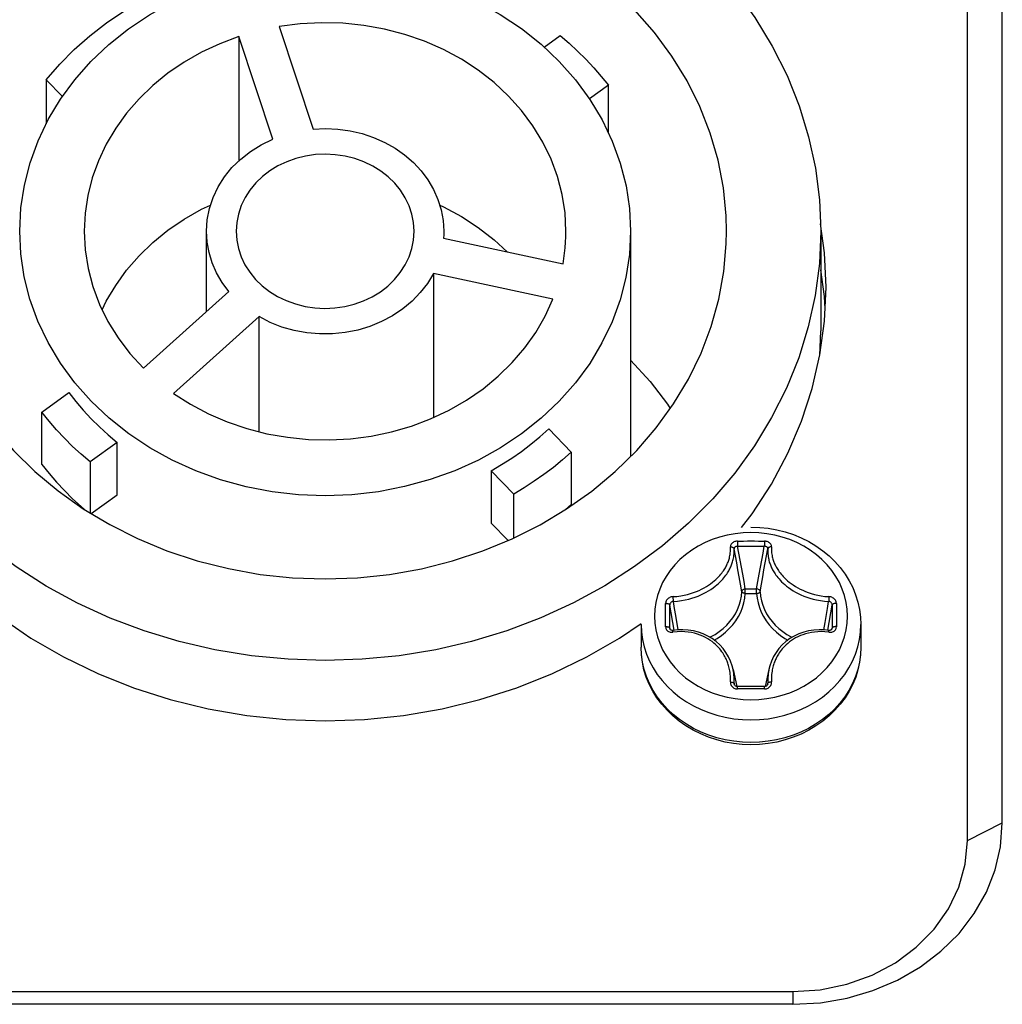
# Model space of a CAD drawing. Extents: x 0 to 420, y 0 to 297.
# Tile 74 of 116: x 221.87 to 227.5, y 160.43 to 166.07. Entities that reach past the tile are written whole.
import ezdxf

# ---------------------------------------------------------------- set-up
doc = ezdxf.new("R2010")
doc.units = 0
doc.header["$LTSCALE"] = 23.1
doc.layers.get('0').update_dxf_attribs({"linetype": 'CONTINUOUS'})
doc.layers.add('02___PRT_ALL_AXES', color=7, linetype='CONTINUOUS')

msp = doc.modelspace()

# ---------------------------------------------------------------- linework, layer by layer
at = {"color": 7, "linetype": 'CONTINUOUS'}
for p, q in [((227.4967, 161.4696), (227.4967, 168.2246)), ((227.2967, 161.3696), (227.2967, 168.1246)), ((223.3531, 166.0328), (223.5476, 165.4456)), ((224.8716, 165.9147), (224.9632, 165.9812)), ((223.1224, 165.9755), (223.1224, 165.2632)), ((223.3169, 165.3883), (223.1224, 165.9755)), ((222.0192, 165.7281), (222.0192, 165.4762)), ((222.1121, 165.6322), (222.0192, 165.7281)), ((225.2396, 165.696), (225.1319, 165.6177)), ((225.2396, 165.4231), (225.2396, 165.696)), ((222.9367, 164.3995), (222.9367, 164.8597)), ((225.3667, 164.8597), (225.3667, 163.5693)), ((226.4567, 164.8597), (226.4567, 164.2897)), ((224.2952, 164.8203), (224.9797, 164.6725)), ((224.2371, 164.6186), (224.2371, 163.7929)), ((224.9216, 164.4708), (224.2371, 164.6186)), ((222.5754, 164.0755), (223.0654, 164.5149)), ((223.2381, 164.3706), (222.748, 163.9311)), ((223.2381, 163.7116), (223.2381, 164.3706)), ((226.4507, 164.1478), (226.4567, 164.2897)), ((221.9938, 163.8235), (222.1481, 163.9356)), ((221.9938, 163.5235), (221.9938, 163.8235)), ((224.8978, 163.7272), (225.0272, 163.5936)), ((222.4245, 163.6503), (222.2702, 163.5382)), ((222.4245, 163.3503), (222.4245, 163.6503)), ((225.0272, 163.5936), (225.0272, 163.2936)), ((222.2702, 163.5382), (222.2702, 163.2464)), ((224.5684, 163.4878), (224.5684, 163.1878)), ((224.6978, 163.3543), (224.5684, 163.4878)), ((222.2764, 163.2427), (222.4245, 163.3503)), ((224.6978, 163.102), (224.6978, 163.3543)), ((224.9947, 163.2652), (225.0272, 163.2936)), ((224.5684, 163.1878), (224.6653, 163.0878)), ((225.9797, 163.0845), (225.9976, 163.0848)), ((225.9804, 163.055), (225.9981, 163.0553)), ((225.9976, 163.0848), (226.014, 163.085)), ((225.9981, 163.0553), (226.0144, 163.0555)), ((226.014, 163.085), (226.0365, 163.0852)), ((226.0144, 163.0555), (226.0366, 163.0557)), ((226.0365, 163.0852), (226.0567, 163.0852)), ((226.0366, 163.0557), (226.0567, 163.0557)), ((226.0567, 163.0852), (226.077, 163.0852)), ((226.0567, 163.0557), (226.0768, 163.0557)), ((226.0768, 163.0557), (226.0991, 163.0555)), ((226.077, 163.0852), (226.0994, 163.085)), ((226.0991, 163.0555), (226.1154, 163.0553)), ((226.1154, 163.0553), (226.133, 163.055)), ((226.0243, 162.7847), (226.0243, 162.8109)), ((226.0243, 162.8109), (226.0891, 162.8109)), ((226.0243, 162.7847), (226.0891, 162.7847)), ((226.0891, 162.7847), (226.0891, 162.8109)), ((225.617, 162.5737), (225.5914, 162.7181)), ((226.4946, 162.6991), (226.5013, 162.7393)), ((226.4964, 162.5737), (226.522, 162.7181)), ((226.546, 162.7274), (226.5461, 162.6944)), ((225.4267, 162.6057), (225.4267, 162.4766)), ((225.5675, 162.5941), (225.5673, 162.6281)), ((226.6867, 162.6057), (226.6867, 162.4766)), ((225.5931, 162.5794), (225.5914, 162.5859)), ((225.5919, 162.5823), (225.5919, 162.5822)), ((226.5203, 162.5793), (226.522, 162.5859)), ((226.5215, 162.5822), (226.5216, 162.5823)), ((225.9539, 162.3491), (225.9748, 162.2514)), ((226.1595, 162.3491), (226.1386, 162.2514)), ((225.9627, 162.2597), (225.9598, 162.2704)), ((225.9605, 162.2644), (225.9605, 162.2643)), ((226.1507, 162.2597), (226.1536, 162.2704)), ((226.1529, 162.2643), (226.153, 162.2644)), ((225.9801, 162.2508), (225.9778, 162.2509)), ((226.014, 162.2374), (225.9797, 162.2371)), ((226.004, 162.2511), (225.9801, 162.2508)), ((226.0333, 162.2513), (226.004, 162.2511)), ((226.0502, 162.2376), (226.014, 162.2374)), ((226.0659, 162.2513), (226.0333, 162.2513)), ((226.0842, 162.2375), (226.0502, 162.2376)), ((226.0953, 162.2512), (226.0659, 162.2513)), ((227.2967, 161.3696), (227.4967, 161.4696)), ((221.5242, 160.5035), (226.2967, 160.5035)), ((226.2967, 160.5035), (226.2967, 160.4303)), ((226.2967, 160.4303), (221.5354, 160.4303)), ((226.2967, 160.4303), (226.4546, 160.4395))]:
    msp.add_line(p, q, dxfattribs=at)
for points in [[(223.6167, 167.3192), (223.8289, 167.3124), (224.0391, 167.2919), (224.2479, 167.2577), (224.4533, 167.2101), (224.6541, 167.1492), (224.8489, 167.0757), (225.0359, 166.9902), (225.2152, 166.8926), (225.3869, 166.7829), (225.5492, 166.662), (225.7003, 166.5309), (225.8397, 166.3904), (225.9662, 166.2413), (226.0794, 166.0846), (226.1787, 165.9209), (226.2634, 165.7516), (226.3328, 165.5783), (226.387, 165.4015), (226.4257, 165.2221), (226.449, 165.0407), (226.4567, 164.8597)], [(225.9167, 164.8597), (225.9144, 164.9486), (225.8987, 165.1083), (225.8683, 165.2664), (225.8232, 165.4218), (225.7638, 165.5738), (225.6904, 165.7212), (225.6036, 165.8631), (225.5035, 165.9987), (225.3914, 166.1268), (225.2683, 166.246), (225.1346, 166.3562), (224.9902, 166.4573), (224.8366, 166.5483), (224.6748, 166.6282), (224.5059, 166.6967), (224.3317, 166.7528), (224.1517, 166.7969)], [(223.6167, 166.3753), (223.7696, 166.3694), (223.9204, 166.3523), (224.0697, 166.3236), (224.2156, 166.2838), (224.3568, 166.233), (224.4922, 166.1719), (224.6204, 166.1012), (224.7411, 166.021), (224.8542, 165.9312)], [(222.0192, 165.7281), (222.096, 165.8168), (222.1789, 165.9005), (222.2682, 165.9795), (222.3633, 166.0534), (222.4637, 166.1216), (222.5691, 166.1841), (222.6788, 166.2403), (222.7929, 166.2904)], [(221.9723, 165.3781), (222.0305, 165.4998), (222.1007, 165.6167), (222.1824, 165.728), (222.2751, 165.8329), (222.3784, 165.9305), (222.4908, 166.0199), (222.611, 166.1), (222.7388, 166.1707)], [(224.9967, 164.8597), (224.9912, 164.9658), (224.9752, 165.0701), (224.9484, 165.173), (224.9114, 165.2734), (224.8643, 165.3705), (224.8076, 165.4635), (224.7417, 165.5518), (224.6672, 165.6348), (224.5845, 165.7116), (224.4944, 165.782), (224.3975, 165.8451), (224.2945, 165.9007), (224.1863, 165.9482), (224.0736, 165.9874), (223.9573, 166.0178), (223.8383, 166.0393), (223.7175, 166.0516), (223.5957, 166.0547), (223.4744, 166.0484), (223.3531, 166.0328)], [(224.9632, 165.9812), (225.0142, 165.9374), (225.0633, 165.8921), (225.1105, 165.8452), (225.1556, 165.7969), (225.1987, 165.7471), (225.2396, 165.696)], [(223.1224, 165.9755), (223.0128, 165.9343), (222.9085, 165.8855), (222.8093, 165.8289), (222.7162, 165.7653), (222.6298, 165.695), (222.5507, 165.6187), (222.4795, 165.5367), (222.4167, 165.4498), (222.3627, 165.3585), (222.3179, 165.2635), (222.2826, 165.1654), (222.2572, 165.0649), (222.2419, 164.9632), (222.2367, 164.8597)], [(224.8542, 165.9312), (224.958, 165.8331), (225.0513, 165.7276), (225.1335, 165.6156), (225.204, 165.4979)], [(225.204, 165.4979), (225.2623, 165.3754), (225.3079, 165.2492), (225.3407, 165.1202), (225.3603, 164.9893), (225.3667, 164.8597)], [(223.5476, 165.4456), (223.6191, 165.4486), (223.6898, 165.4452), (223.76, 165.4354), (223.8286, 165.4193), (223.8948, 165.3971), (223.958, 165.3691), (224.0174, 165.3355), (224.0724, 165.2968), (224.1225, 165.2533), (224.1671, 165.2055), (224.2057, 165.1539), (224.238, 165.0991), (224.2634, 165.0417), (224.2818, 164.9822), (224.2929, 164.9217), (224.2967, 164.8597)], [(221.8667, 164.8597), (221.8736, 164.9934), (221.8935, 165.124), (221.9265, 165.2525), (221.9723, 165.3781)], [(222.9367, 164.8597), (222.941, 164.9257), (222.9536, 164.9901), (222.9744, 165.0531), (223.0032, 165.1137), (223.0396, 165.1711), (223.083, 165.2246), (223.1331, 165.2737), (223.1892, 165.3177), (223.2504, 165.3558), (223.3169, 165.3883)], [(224.1267, 164.8597), (224.1234, 164.9097), (224.1138, 164.9583), (224.0979, 165.0059), (224.076, 165.0516), (224.0483, 165.0949), (224.0154, 165.1352), (223.9777, 165.1717), (223.9356, 165.2044), (223.8893, 165.233), (223.8394, 165.257), (223.7866, 165.2761), (223.7316, 165.29), (223.6752, 165.2984), (223.618, 165.3014), (223.5609, 165.2987), (223.5045, 165.2906), (223.4495, 165.277), (223.3967, 165.2582), (223.3467, 165.2344), (223.3001, 165.206), (223.2576, 165.1733), (223.2194, 165.1367), (223.186, 165.0962), (223.158, 165.0527), (223.1358, 165.0066), (223.1197, 164.9587), (223.11, 164.9098), (223.1067, 164.8597)], [(222.3396, 164.4096), (222.3627, 164.4585), (222.4167, 164.5498), (222.4795, 164.6367), (222.5507, 164.7187), (222.6298, 164.795), (222.7162, 164.8653), (222.8093, 164.9289), (222.9085, 164.9855), (222.96, 165.0096)], [(224.2732, 165.0101), (224.2945, 165.0007), (224.3975, 164.9451), (224.4944, 164.882), (224.5845, 164.8116), (224.6598, 164.7416)], [(223.6167, 162.4002), (223.4045, 162.4071), (223.1943, 162.4276), (222.9856, 162.4618), (222.7801, 162.5093), (222.5793, 162.5702), (222.3845, 162.6437), (222.1975, 162.7292), (222.0182, 162.8268), (221.8465, 162.9366), (221.6842, 163.0574), (221.5331, 163.1885), (221.3937, 163.329), (221.2672, 163.4781), (221.154, 163.6348), (221.0547, 163.7986), (220.97, 163.9678), (220.9006, 164.1412), (220.8465, 164.318), (220.8077, 164.4974), (220.7844, 164.6788), (220.7767, 164.8597)], [(221.3167, 164.8597), (221.3184, 164.7843), (221.3328, 164.6244), (221.3621, 164.4661), (221.4059, 164.3104), (221.4641, 164.1583), (221.5361, 164.0106), (221.6217, 163.8685), (221.7203, 163.7327), (221.8312, 163.6041), (221.9538, 163.4836), (222.0876, 163.3719), (222.2311, 163.2699)], [(223.6167, 163.3442), (223.4638, 163.35), (223.313, 163.3672), (223.1637, 163.3959), (223.0179, 163.4357), (222.8766, 163.4864), (222.7412, 163.5475), (222.613, 163.6182), (222.4923, 163.6984), (222.3793, 163.7882), (222.2754, 163.8863), (222.1821, 163.9918), (222.0999, 164.1038), (222.0295, 164.2216), (221.9711, 164.344), (221.9255, 164.4702), (221.8927, 164.5993), (221.8732, 164.7301), (221.8667, 164.8597)], [(222.2367, 164.8597), (222.2423, 164.7525), (222.2587, 164.647), (222.2862, 164.5428), (222.3241, 164.4411), (222.3725, 164.3427), (222.4308, 164.2485), (222.4984, 164.1595), (222.5754, 164.0755)], [(223.0654, 164.5149), (223.0268, 164.5668), (222.995, 164.6212), (222.9697, 164.6785), (222.9514, 164.7378), (222.9405, 164.7981), (222.9367, 164.8597)], [(223.1067, 164.8597), (223.11, 164.8097), (223.1196, 164.7611), (223.1355, 164.7135), (223.1574, 164.6678), (223.1851, 164.6245), (223.218, 164.5843), (223.2557, 164.5477), (223.2978, 164.515), (223.3442, 164.4864), (223.394, 164.4624), (223.4468, 164.4433), (223.5018, 164.4294), (223.5582, 164.421), (223.6154, 164.418), (223.6725, 164.4207), (223.7289, 164.4289), (223.7839, 164.4425), (223.8367, 164.4612), (223.8867, 164.485), (223.9333, 164.5135), (223.9758, 164.5461), (224.014, 164.5828), (224.0474, 164.6232), (224.0755, 164.6668), (224.0976, 164.7128), (224.1137, 164.7607), (224.1234, 164.8096), (224.1267, 164.8597)], [(225.3667, 164.8597), (225.3598, 164.726), (225.3399, 164.5954), (225.3069, 164.4669), (225.2611, 164.3413), (225.2029, 164.2196), (225.1328, 164.1027), (225.051, 163.9914), (224.9583, 163.8866), (224.8551, 163.789), (224.7426, 163.6995), (224.6224, 163.6194), (224.4946, 163.5487), (224.3594, 163.4875), (224.2181, 163.4365), (224.072, 163.3964), (223.9222, 163.3674), (223.7706, 163.3501), (223.6167, 163.3442)], [(226.4567, 164.8597), (226.4486, 164.6745), (226.4247, 164.492), (226.3852, 164.3114), (226.3302, 164.1338), (226.26, 163.9604), (226.1752, 163.7922), (226.0762, 163.6299), (225.9635, 163.4746), (225.8378, 163.3269), (225.6995, 163.1878), (225.5497, 163.0578), (225.389, 162.938), (225.2185, 162.8287), (225.0392, 162.731), (224.8519, 162.645), (224.6569, 162.5712), (224.4559, 162.51), (224.2501, 162.4622), (224.0408, 162.4278), (223.8299, 162.4072), (223.6167, 162.4002)], [(224.2967, 164.8597), (224.2967, 164.8531), (224.2965, 164.8466), (224.2963, 164.84), (224.296, 164.8334), (224.2956, 164.8269), (224.2952, 164.8203)], [(224.9797, 164.6725), (224.9849, 164.7035), (224.9891, 164.7346), (224.9924, 164.7658), (224.9948, 164.7971), (224.9962, 164.8284), (224.9967, 164.8597)], [(225.0006, 163.2687), (225.1447, 163.371), (225.2791, 163.4832), (225.4023, 163.6043), (225.5139, 163.7336), (225.6128, 163.8702), (225.6986, 164.0131), (225.7707, 164.1614), (225.8287, 164.314), (225.8722, 164.47), (225.9012, 164.6285), (225.9152, 164.7884), (225.9167, 164.8597)], [(224.2371, 164.6186), (224.2029, 164.5613), (224.1622, 164.5082), (224.1149, 164.459), (224.0618, 164.4145), (224.0034, 164.3753), (223.9405, 164.3419), (223.8738, 164.3146), (223.8041, 164.2936), (223.7322, 164.2794), (223.6589, 164.272), (223.5851, 164.2715), (223.5117, 164.2779), (223.4394, 164.2912), (223.3692, 164.3112), (223.3022, 164.3376), (223.2381, 164.3706)], [(222.748, 163.9311), (222.8454, 163.8687), (222.9479, 163.8144), (223.0557, 163.7678), (223.1678, 163.7296), (223.2833, 163.7), (223.4013, 163.6793), (223.5208, 163.6675), (223.6411, 163.6648), (223.7612, 163.6712), (223.8801, 163.6866), (223.9971, 163.7109), (224.1112, 163.7439), (224.2214, 163.7855), (224.3272, 163.8352), (224.4275, 163.8927), (224.5217, 163.9575), (224.6091, 164.0293), (224.6889, 164.1073), (224.7606, 164.1912), (224.8236, 164.2802), (224.8772, 164.3733), (224.9216, 164.4708)], [(225.3667, 164.1221), (225.4785, 163.9992), (225.5792, 163.8683), (225.5944, 163.8448)], [(222.1481, 163.9356), (222.1884, 163.884), (222.2311, 163.834), (222.2761, 163.7855), (222.3234, 163.7387), (222.3729, 163.6936), (222.4245, 163.6503)], [(222.2702, 163.5382), (222.2192, 163.582), (222.1701, 163.6273), (222.1229, 163.6742), (222.0778, 163.7226), (222.0348, 163.7723), (221.9938, 163.8235)], [(224.5684, 163.4878), (224.6279, 163.5228), (224.6856, 163.5597), (224.7416, 163.5987), (224.7957, 163.6397), (224.8477, 163.6825), (224.8978, 163.7272)], [(225.0272, 163.5936), (224.9766, 163.5494), (224.9243, 163.5069), (224.8701, 163.4661), (224.8143, 163.427), (224.7569, 163.3897), (224.6978, 163.3543)], [(221.9938, 163.5235), (222.0348, 163.4723), (222.0778, 163.4226), (222.1229, 163.3742), (222.1701, 163.3273), (222.2192, 163.282), (222.2384, 163.2655)], [(222.2311, 163.2699), (222.3827, 163.1788), (222.5424, 163.0985), (222.71, 163.0292), (222.8838, 162.9717), (223.0627, 162.9266), (223.2453, 162.894), (223.4298, 162.8745), (223.6167, 162.8679)], [(223.6167, 162.8679), (223.8026, 162.8744), (223.9862, 162.8937), (224.1683, 162.926), (224.3469, 162.9709), (224.5206, 163.0282), (224.6883, 163.0973), (224.8484, 163.1775), (225.0006, 163.2687)], [(226.0567, 163.1647), (226.1066, 163.1629), (226.1561, 163.1577), (226.2049, 163.149), (226.2529, 163.1369), (226.2995, 163.1216), (226.3447, 163.103), (226.388, 163.0813), (226.4292, 163.0567), (226.4681, 163.0293), (226.5044, 162.9993), (226.5378, 162.9669), (226.5682, 162.9323), (226.5954, 162.8958), (226.6193, 162.8575), (226.6397, 162.8178), (226.6565, 162.7769), (226.6697, 162.7349), (226.6791, 162.6923), (226.6848, 162.6491), (226.6867, 162.6057)], [(226.0567, 163.1333), (226.011, 163.1316), (225.9657, 163.1267), (225.9209, 163.1186), (225.8771, 163.1073), (225.8346, 163.0929), (225.7935, 163.0755), (225.7542, 163.0553), (225.717, 163.0323), (225.6821, 163.0067), (225.6498, 162.9787), (225.6203, 162.9485), (225.5937, 162.9163), (225.5703, 162.8823), (225.5502, 162.8467), (225.5336, 162.8098), (225.5206, 162.7719), (225.5112, 162.7331), (225.5056, 162.6939), (225.5037, 162.6543), (225.5056, 162.6148), (225.5112, 162.5755), (225.5206, 162.5367), (225.5336, 162.4988), (225.5502, 162.4619), (225.5703, 162.4264), (225.5937, 162.3924), (225.6203, 162.3601), (225.6498, 162.3299), (225.6821, 162.3019), (225.717, 162.2764), (225.7542, 162.2534), (225.7935, 162.2331), (225.8346, 162.2157), (225.8771, 162.2013), (225.9209, 162.19), (225.9657, 162.1819), (226.011, 162.177), (226.0567, 162.1754)], [(226.0567, 162.1754), (226.1024, 162.177), (226.1477, 162.1819), (226.1925, 162.19), (226.2363, 162.2013), (226.2789, 162.2157), (226.3199, 162.2331), (226.3592, 162.2534), (226.3964, 162.2764), (226.4313, 162.3019), (226.4636, 162.3299), (226.4931, 162.3601), (226.5197, 162.3924), (226.5431, 162.4264), (226.5632, 162.4619), (226.5798, 162.4988), (226.5928, 162.5367), (226.6022, 162.5755), (226.6079, 162.6148), (226.6098, 162.6543), (226.6079, 162.6939), (226.6022, 162.7331), (226.5928, 162.7719), (226.5798, 162.8098), (226.5632, 162.8467), (226.5431, 162.8823), (226.5197, 162.9163), (226.4931, 162.9485), (226.4636, 162.9787), (226.4313, 163.0067), (226.3964, 163.0323), (226.3592, 163.0553), (226.3199, 163.0755), (226.2789, 163.0929), (226.2363, 163.1073), (226.1925, 163.1186), (226.1477, 163.1267), (226.1024, 163.1316), (226.0567, 163.1333)], [(225.6103, 162.7662), (225.6327, 162.7679), (225.654, 162.7707), (225.6741, 162.7743), (225.693, 162.7787), (225.7108, 162.7837), (225.7276, 162.7893), (225.7437, 162.7953), (225.759, 162.8018), (225.7737, 162.8089), (225.7877, 162.8162), (225.8011, 162.8241), (225.8137, 162.8321), (225.8254, 162.8402), (225.8362, 162.8484), (225.846, 162.8565), (225.855, 162.8644), (225.8632, 162.8722), (225.8707, 162.8799), (225.8776, 162.8874), (225.8838, 162.8947), (225.8894, 162.9016), (225.8944, 162.9083), (225.8989, 162.9147), (225.9029, 162.9207), (225.9066, 162.9265), (225.9099, 162.9321), (225.9129, 162.9376), (225.9157, 162.9429), (225.9183, 162.9482), (225.9208, 162.9534), (225.9231, 162.9587), (225.9252, 162.9641), (225.9273, 162.9696), (225.9293, 162.9754), (225.9311, 162.9813), (225.9329, 162.9875), (225.9345, 162.9941), (225.9359, 163.0011), (225.9372, 163.0085), (225.9383, 163.0163), (225.939, 163.0245), (225.9394, 163.033), (225.9394, 163.0419), (225.939, 163.0511)], [(225.9797, 163.0845), (225.9742, 163.0841), (225.9688, 163.0831), (225.9635, 163.0816), (225.9586, 163.0796), (225.9541, 163.0771), (225.95, 163.0742), (225.9465, 163.0709), (225.9436, 163.0673), (225.9414, 163.0634), (225.9399, 163.0594), (225.9391, 163.0553), (225.939, 163.0511)], [(225.939, 163.0511), (225.9427, 163.0511), (225.9464, 163.0507), (225.9498, 163.0499), (225.9528, 163.0486), (225.9555, 163.047), (225.9575, 163.045), (225.959, 163.0428), (225.9598, 163.0404)], [(225.9804, 163.055), (225.9771, 163.0549), (225.9739, 163.0544), (225.9708, 163.0536), (225.968, 163.0524), (225.9655, 163.0509), (225.9634, 163.0491), (225.9617, 163.0471), (225.9605, 163.045), (225.9599, 163.0427), (225.9598, 163.0404)], [(225.9797, 163.0845), (225.9797, 163.0818), (225.9797, 163.0789), (225.9798, 163.0757), (225.9798, 163.0724), (225.9799, 163.069), (225.98, 163.0658), (225.9801, 163.0626), (225.9802, 163.0597), (225.9803, 163.0572), (225.9804, 163.055)], [(226.0243, 162.8109), (226.0171, 162.8531), (226.0098, 162.8946), (226.0025, 162.9355), (225.9952, 162.9759), (225.9878, 163.0157), (225.9804, 163.055)], [(226.0891, 162.8109), (226.0963, 162.8531), (226.1036, 162.8946), (226.1109, 162.9355), (226.1182, 162.9759), (226.1256, 163.0157), (226.133, 163.055)], [(226.0994, 163.085), (226.1246, 163.0847), (226.1337, 163.0845)], [(226.1337, 163.0845), (226.1337, 163.0818), (226.1337, 163.0789), (226.1336, 163.0757), (226.1336, 163.0724), (226.1335, 163.069), (226.1334, 163.0658), (226.1333, 163.0626), (226.1333, 163.0597), (226.1331, 163.0572), (226.133, 163.055)], [(226.1536, 163.0404), (226.1535, 163.0427), (226.1529, 163.045), (226.1517, 163.0471), (226.15, 163.0491), (226.1479, 163.0509), (226.1454, 163.0524), (226.1426, 163.0536), (226.1395, 163.0544), (226.1363, 163.0549), (226.133, 163.055)], [(226.1745, 163.0511), (226.1744, 163.0553), (226.1736, 163.0594), (226.172, 163.0635), (226.1698, 163.0673), (226.1669, 163.0709), (226.1633, 163.0742), (226.1593, 163.0771), (226.1548, 163.0796), (226.1498, 163.0816), (226.1446, 163.0831), (226.1392, 163.0841), (226.1337, 163.0845)], [(226.1744, 163.0511), (226.1707, 163.0511), (226.1671, 163.0507), (226.1636, 163.0499), (226.1606, 163.0486), (226.1579, 163.047), (226.1559, 163.045), (226.1544, 163.0428), (226.1536, 163.0404)], [(226.1745, 163.0511), (226.174, 163.0419), (226.174, 163.0331), (226.1744, 163.0246), (226.1751, 163.0165), (226.1762, 163.0087), (226.1774, 163.0013), (226.1789, 162.9944), (226.1805, 162.9878), (226.1822, 162.9816), (226.184, 162.9757), (226.186, 162.97), (226.188, 162.9646), (226.1902, 162.9592), (226.1924, 162.954), (226.1948, 162.9487), (226.1974, 162.9435), (226.2001, 162.9382), (226.2031, 162.9328), (226.2064, 162.9273), (226.21, 162.9215), (226.2139, 162.9155), (226.2183, 162.9092), (226.2233, 162.9026), (226.2288, 162.8957), (226.2349, 162.8884), (226.2417, 162.881), (226.2491, 162.8733), (226.2572, 162.8655), (226.2661, 162.8576), (226.2759, 162.8495), (226.2866, 162.8413), (226.2983, 162.833), (226.311, 162.8249), (226.3244, 162.817), (226.3385, 162.8095), (226.3533, 162.8024), (226.3687, 162.7957), (226.3848, 162.7896), (226.4018, 162.784), (226.4197, 162.7789), (226.4388, 162.7744), (226.459, 162.7707), (226.4805, 162.7679), (226.5031, 162.7662)], [(225.6121, 162.7393), (225.6361, 162.741), (225.6587, 162.7438), (225.68, 162.7476), (225.6999, 162.7521), (225.7187, 162.7573), (225.7365, 162.7631), (225.7535, 162.7694), (225.7697, 162.7762), (225.7852, 162.7836), (225.8, 162.7914), (225.8142, 162.7996), (225.8275, 162.808), (225.8399, 162.8167), (225.8513, 162.8253), (225.8618, 162.8338), (225.8713, 162.8422), (225.8799, 162.8505), (225.8879, 162.8586), (225.8951, 162.8665), (225.9017, 162.8742), (225.9076, 162.8816), (225.9129, 162.8887), (225.9176, 162.8954), (225.9219, 162.9019), (225.9257, 162.908), (225.9292, 162.914), (225.9324, 162.9197), (225.9354, 162.9254), (225.9381, 162.931), (225.9407, 162.9366), (225.9431, 162.9422), (225.9454, 162.9479), (225.9476, 162.9538), (225.9496, 162.9599), (225.9516, 162.9662), (225.9534, 162.9728), (225.9551, 162.9798), (225.9567, 162.9872), (225.958, 162.9951), (225.9591, 163.0034), (225.9599, 163.0121), (225.9603, 163.0212), (225.9603, 163.0306), (225.9598, 163.0404)], [(226.0044, 162.7945), (225.9971, 162.837), (225.9897, 162.8789), (225.9823, 162.9202), (225.9748, 162.9608), (225.9673, 163.0009), (225.9598, 163.0404)], [(226.109, 162.7945), (226.1163, 162.837), (226.1237, 162.8789), (226.1311, 162.9202), (226.1386, 162.9608), (226.1461, 163.0009), (226.1536, 163.0404)], [(226.1536, 163.0404), (226.1532, 163.0307), (226.1531, 163.0213), (226.1536, 163.0122), (226.1543, 163.0036), (226.1554, 162.9953), (226.1567, 162.9875), (226.1582, 162.9801), (226.1599, 162.9731), (226.1617, 162.9665), (226.1637, 162.9602), (226.1657, 162.9542), (226.1679, 162.9484), (226.1701, 162.9427), (226.1725, 162.9371), (226.175, 162.9316), (226.1777, 162.926), (226.1807, 162.9204), (226.1838, 162.9147), (226.1872, 162.9088), (226.191, 162.9027), (226.1952, 162.8963), (226.1999, 162.8897), (226.2051, 162.8826), (226.2109, 162.8753), (226.2174, 162.8676), (226.2245, 162.8597), (226.2323, 162.8517), (226.2409, 162.8434), (226.2503, 162.835), (226.2606, 162.8265), (226.272, 162.8177), (226.2844, 162.809), (226.2978, 162.8004), (226.312, 162.7921), (226.3269, 162.7842), (226.3426, 162.7768), (226.3588, 162.7698), (226.3759, 162.7634), (226.3938, 162.7576), (226.4128, 162.7523), (226.4329, 162.7477), (226.4543, 162.7439), (226.4771, 162.741), (226.5013, 162.7393)], [(225.6103, 162.7662), (225.6046, 162.7655), (225.5991, 162.7643), (225.5939, 162.7625), (225.589, 162.7601), (225.5844, 162.7572), (225.5802, 162.7539), (225.5765, 162.7501), (225.5733, 162.7459), (225.5708, 162.7415), (225.569, 162.7369), (225.5679, 162.7322), (225.5675, 162.7274)], [(225.6099, 162.7661), (225.6097, 162.7628), (225.6097, 162.7592), (225.6098, 162.7555), (225.61, 162.7517), (225.6104, 162.7481), (225.6109, 162.7448), (225.6115, 162.7418), (225.6121, 162.7393)], [(225.8207, 162.5334), (225.8257, 162.5357), (225.851, 162.5501), (225.8748, 162.5662), (225.897, 162.5839), (225.9174, 162.6031), (225.936, 162.6237), (225.9526, 162.6456), (225.9671, 162.6686), (225.9793, 162.6927), (225.9892, 162.7175), (225.9968, 162.7429), (226.0018, 162.7686), (226.0044, 162.7945)], [(225.8451, 162.5172), (225.8626, 162.5271), (225.8877, 162.5441), (225.9111, 162.5627), (225.9326, 162.583), (225.9522, 162.6048), (225.9697, 162.6278), (225.9849, 162.6522), (225.9979, 162.6775), (226.0083, 162.7037), (226.0162, 162.7305), (226.0216, 162.7574), (226.0243, 162.7847)], [(226.0243, 162.8109), (226.0206, 162.8104), (226.017, 162.8094), (226.0137, 162.8078), (226.0107, 162.8057), (226.0082, 162.8033), (226.0063, 162.8005), (226.005, 162.7976), (226.0044, 162.7945)], [(226.0243, 162.7847), (226.0207, 162.7851), (226.0172, 162.7857), (226.0139, 162.7866), (226.011, 162.7878), (226.0085, 162.7893), (226.0065, 162.7909), (226.0051, 162.7927), (226.0044, 162.7945)], [(226.109, 162.7945), (226.1084, 162.7976), (226.1072, 162.8005), (226.1052, 162.8033), (226.1027, 162.8057), (226.0997, 162.8078), (226.0964, 162.8094), (226.0928, 162.8104), (226.0891, 162.8109)], [(226.0891, 162.7847), (226.0927, 162.7851), (226.0962, 162.7857), (226.0995, 162.7866), (226.1024, 162.7878), (226.1049, 162.7893), (226.1069, 162.7909), (226.1083, 162.7927), (226.109, 162.7945)], [(226.0891, 162.7847), (226.0919, 162.7574), (226.0972, 162.7304), (226.1051, 162.7037), (226.1156, 162.6775), (226.1285, 162.6521), (226.1437, 162.6278), (226.1612, 162.6048), (226.1808, 162.583), (226.2023, 162.5627), (226.2257, 162.5441), (226.2508, 162.5271), (226.2683, 162.5172)], [(226.109, 162.7945), (226.1116, 162.7686), (226.1167, 162.7429), (226.1242, 162.7175), (226.1341, 162.6927), (226.1464, 162.6686), (226.1608, 162.6456), (226.1774, 162.6237), (226.196, 162.6031), (226.2164, 162.5839), (226.2386, 162.5662), (226.2624, 162.5501), (226.2877, 162.5357), (226.2927, 162.5334)], [(226.5035, 162.7661), (226.5037, 162.7628), (226.5037, 162.7592), (226.5036, 162.7555), (226.5034, 162.7517), (226.503, 162.7481), (226.5025, 162.7448), (226.5019, 162.7418), (226.5013, 162.7393)], [(226.546, 162.7274), (226.5456, 162.7322), (226.5444, 162.7369), (226.5426, 162.7415), (226.5401, 162.7459), (226.5369, 162.7501), (226.5332, 162.7539), (226.529, 162.7573), (226.5244, 162.7602), (226.5195, 162.7625), (226.5143, 162.7643), (226.5088, 162.7656), (226.5031, 162.7662)], [(225.5673, 162.6281), (225.5673, 162.6944), (225.5675, 162.7274)], [(225.5675, 162.7274), (225.5708, 162.7277), (225.5741, 162.7276), (225.5774, 162.7272), (225.5805, 162.7265), (225.5833, 162.7256), (225.5858, 162.7244), (225.588, 162.7231), (225.5896, 162.7215), (225.5908, 162.7199), (225.5914, 162.7181)], [(225.5914, 162.5859), (225.5913, 162.6194), (225.5913, 162.6527), (225.5913, 162.6856), (225.5914, 162.7181)], [(225.6121, 162.7393), (225.609, 162.7388), (225.6058, 162.7378), (225.6028, 162.7363), (225.6, 162.7345), (225.5975, 162.7322), (225.5954, 162.7297), (225.5937, 162.727), (225.5924, 162.7241), (225.5917, 162.7211), (225.5914, 162.7181)], [(225.6394, 162.5758), (225.6256, 162.6583), (225.6188, 162.6991), (225.6121, 162.7393)], [(226.522, 162.7181), (226.5218, 162.7211), (226.521, 162.724), (226.5198, 162.7269), (226.518, 162.7297), (226.5159, 162.7322), (226.5134, 162.7345), (226.5106, 162.7363), (226.5076, 162.7378), (226.5045, 162.7388), (226.5013, 162.7393)], [(226.546, 162.7274), (226.5426, 162.7276), (226.5393, 162.7276), (226.536, 162.7272), (226.5329, 162.7265), (226.5301, 162.7256), (226.5276, 162.7244), (226.5254, 162.7231), (226.5238, 162.7215), (226.5226, 162.7199), (226.522, 162.7181)], [(226.522, 162.7181), (226.5221, 162.6856), (226.5221, 162.6527), (226.5221, 162.6194), (226.522, 162.5859)], [(226.474, 162.5758), (226.481, 162.6172), (226.4946, 162.6991)], [(226.5461, 162.6944), (226.5461, 162.6281), (226.546, 162.5941)], [(225.4267, 162.6057), (225.4286, 162.5629), (225.4345, 162.5203), (225.4441, 162.4783), (225.4575, 162.4371), (225.4747, 162.3969), (225.4954, 162.358), (225.5195, 162.3206), (225.547, 162.285), (225.5777, 162.2513), (225.6112, 162.2199), (225.6476, 162.1908), (225.6864, 162.1643), (225.7275, 162.1405), (225.7707, 162.1195), (225.8156, 162.1016), (225.862, 162.0868), (225.9096, 162.0751), (225.9582, 162.0668), (226.0073, 162.0617), (226.0567, 162.0601)], [(226.0567, 162.0601), (226.1061, 162.0617), (226.1553, 162.0668), (226.2038, 162.0751), (226.2514, 162.0868), (226.2978, 162.1016), (226.3427, 162.1195), (226.3859, 162.1405), (226.427, 162.1643), (226.4659, 162.1908), (226.5022, 162.2199), (226.5358, 162.2513), (226.5664, 162.285), (226.5939, 162.3206), (226.618, 162.358), (226.6388, 162.3969), (226.6559, 162.4371), (226.6693, 162.4783), (226.679, 162.5203), (226.6848, 162.5629), (226.6867, 162.6057)], [(225.5675, 162.5941), (225.5708, 162.5943), (225.5741, 162.5943), (225.5774, 162.5939), (225.5805, 162.5934), (225.5833, 162.5926), (225.5858, 162.5915), (225.588, 162.5903), (225.5896, 162.589), (225.5908, 162.5875), (225.5914, 162.5859)], [(225.5675, 162.5941), (225.5679, 162.5892), (225.569, 162.5846), (225.5708, 162.5801), (225.5733, 162.576), (225.5765, 162.5724), (225.5802, 162.5691), (225.5844, 162.5664), (225.589, 162.5643), (225.594, 162.5628), (225.5991, 162.562), (225.6045, 162.5618), (225.6099, 162.5622)], [(225.5914, 162.5859), (225.5917, 162.5832), (225.5919, 162.5823)], [(225.6108, 162.573), (225.6084, 162.5728), (225.605, 162.5729), (225.6018, 162.5735), (225.599, 162.5745), (225.5965, 162.5758), (225.5946, 162.5775), (225.5931, 162.5794), (225.5921, 162.5817), (225.5919, 162.5823)], [(225.6099, 162.5622), (225.6097, 162.5653), (225.6097, 162.568), (225.6098, 162.5702), (225.6101, 162.5718), (225.6104, 162.5728), (225.6108, 162.573)], [(225.939, 162.2772), (225.9394, 162.2891), (225.9394, 162.3005), (225.9389, 162.3114), (225.9381, 162.3216), (225.937, 162.3313), (225.9356, 162.3405), (225.934, 162.349), (225.9323, 162.3569), (225.9304, 162.3644), (225.9285, 162.3715), (225.9264, 162.3783), (225.9242, 162.3848), (225.9219, 162.3912), (225.9194, 162.3974), (225.9168, 162.4036), (225.914, 162.4099), (225.9109, 162.4162), (225.9075, 162.4227), (225.9038, 162.4293), (225.8997, 162.4362), (225.8951, 162.4434), (225.8899, 162.4509), (225.8841, 162.4587), (225.8776, 162.4668), (225.8704, 162.475), (225.8625, 162.4833), (225.8538, 162.4917), (225.8443, 162.5), (225.8336, 162.5085), (225.8219, 162.5168), (225.8091, 162.5248), (225.7955, 162.5325), (225.781, 162.5395), (225.7658, 162.5458), (225.75, 162.5514), (225.7333, 162.5561), (225.7158, 162.56), (225.6972, 162.563), (225.6775, 162.5649), (225.6564, 162.5656), (225.6339, 162.5647), (225.6099, 162.5622)], [(225.9539, 162.3492), (225.9487, 162.3697), (225.9394, 162.3966), (225.9275, 162.4222), (225.9131, 162.4465), (225.8964, 162.4691), (225.8774, 162.49), (225.8564, 162.509), (225.8335, 162.5258), (225.8088, 162.5405), (225.7826, 162.5528), (225.7551, 162.5626), (225.7265, 162.5699), (225.697, 162.5746), (225.6668, 162.5765), (225.6362, 162.5758), (225.6108, 162.573)], [(226.5026, 162.573), (226.4777, 162.5757), (226.447, 162.5765), (226.4168, 162.5746), (226.3872, 162.57), (226.3586, 162.5627), (226.3311, 162.5529), (226.3048, 162.5406), (226.2802, 162.526), (226.2572, 162.5091), (226.2362, 162.4901), (226.2172, 162.4693), (226.2004, 162.4466), (226.186, 162.4223), (226.1741, 162.3967), (226.1647, 162.3698), (226.1595, 162.3491)], [(226.5031, 162.5622), (226.4807, 162.5646), (226.4594, 162.5656), (226.4393, 162.5651), (226.4204, 162.5635), (226.4026, 162.561), (226.3858, 162.5575), (226.3697, 162.5533), (226.3544, 162.5483), (226.3397, 162.5427), (226.3257, 162.5364), (226.3123, 162.5294), (226.2997, 162.5221), (226.288, 162.5144), (226.2772, 162.5065), (226.2674, 162.4985), (226.2584, 162.4905), (226.2502, 162.4826), (226.2427, 162.4747), (226.2358, 162.4668), (226.2296, 162.4591), (226.224, 162.4516), (226.219, 162.4444), (226.2145, 162.4375), (226.2105, 162.4308), (226.2068, 162.4244), (226.2035, 162.4181), (226.2005, 162.412), (226.1977, 162.406), (226.1951, 162.4), (226.1927, 162.3941), (226.1904, 162.388), (226.1882, 162.3818), (226.1861, 162.3754), (226.1842, 162.3688), (226.1823, 162.3618), (226.1806, 162.3544), (226.1789, 162.3466), (226.1775, 162.3383), (226.1762, 162.3294), (226.1752, 162.32), (226.1744, 162.3101), (226.174, 162.2996), (226.174, 162.2887), (226.1745, 162.2773)], [(226.5216, 162.5823), (226.5214, 162.5816), (226.5203, 162.5794), (226.5188, 162.5775), (226.5168, 162.5758), (226.5143, 162.5744), (226.5113, 162.5734), (226.5081, 162.5729), (226.5047, 162.5728), (226.5026, 162.573)], [(226.5035, 162.5622), (226.5037, 162.5653), (226.5037, 162.568), (226.5036, 162.5702), (226.5034, 162.5718), (226.503, 162.5728), (226.5026, 162.573)], [(226.5031, 162.5622), (226.5088, 162.5618), (226.5143, 162.562), (226.5195, 162.5628), (226.5244, 162.5643), (226.529, 162.5665), (226.5332, 162.5692), (226.5369, 162.5724), (226.5401, 162.5761), (226.5426, 162.5802), (226.5444, 162.5846), (226.5456, 162.5893), (226.546, 162.5941)], [(226.5216, 162.5823), (226.5218, 162.5832), (226.522, 162.5859)], [(226.546, 162.5941), (226.5426, 162.5943), (226.5393, 162.5942), (226.536, 162.5939), (226.5329, 162.5933), (226.5301, 162.5925), (226.5276, 162.5915), (226.5254, 162.5903), (226.5238, 162.5889), (226.5226, 162.5875), (226.522, 162.5859)], [(226.0567, 161.931), (226.0073, 161.9327), (225.9582, 161.9377), (225.9096, 161.9461), (225.862, 161.9577), (225.8156, 161.9725), (225.7707, 161.9905), (225.7275, 162.0114), (225.6864, 162.0352), (225.6476, 162.0617), (225.6112, 162.0908), (225.5777, 162.1223), (225.547, 162.1559), (225.5195, 162.1915), (225.4954, 162.2289), (225.4747, 162.2678), (225.4575, 162.308), (225.4441, 162.3492), (225.4345, 162.3913), (225.4286, 162.4338), (225.4267, 162.4766)], [(226.0567, 161.9176), (226.0069, 161.9194), (225.9573, 161.9246), (225.9085, 161.9333), (225.8605, 161.9453), (225.8139, 161.9607), (225.7687, 161.9793), (225.7254, 162.001), (225.6842, 162.0256), (225.6453, 162.053), (225.609, 162.083), (225.5756, 162.1154), (225.5452, 162.15), (225.518, 162.1865), (225.4941, 162.2247), (225.4737, 162.2644), (225.4569, 162.3054), (225.4437, 162.3473), (225.4343, 162.39), (225.4286, 162.4332), (225.4267, 162.4766)], [(226.6867, 162.4766), (226.6848, 162.4333), (226.6792, 162.3902), (226.6697, 162.3476), (226.6566, 162.3056), (226.6398, 162.2646), (226.6194, 162.2249), (226.5955, 162.1866), (226.5683, 162.15), (226.5378, 162.1154), (226.5043, 162.0829), (226.4679, 162.0529), (226.429, 162.0254), (226.3877, 162.0008), (226.3444, 161.9791), (226.2992, 161.9606), (226.2525, 161.9452), (226.2046, 161.9332), (226.1558, 161.9246), (226.1064, 161.9194), (226.0567, 161.9176)], [(226.6867, 162.4766), (226.6848, 162.4338), (226.679, 162.3913), (226.6693, 162.3492), (226.6559, 162.308), (226.6388, 162.2678), (226.618, 162.2289), (226.5939, 162.1915), (226.5664, 162.1559), (226.5358, 162.1223), (226.5022, 162.0908), (226.4659, 162.0617), (226.427, 162.0352), (226.3859, 162.0114), (226.3427, 161.9905), (226.2978, 161.9725), (226.2514, 161.9577), (226.2038, 161.9461), (226.1553, 161.9377), (226.1061, 161.9327), (226.0567, 161.931)], [(225.9598, 162.2704), (225.9603, 162.2829), (225.9602, 162.2948), (225.9598, 162.3062), (225.9589, 162.317), (225.9577, 162.3272), (225.9563, 162.3368), (225.9546, 162.3458), (225.9539, 162.3491)], [(226.1595, 162.3491), (226.1583, 162.3433), (226.1568, 162.3346), (226.1554, 162.3252), (226.1543, 162.3153), (226.1536, 162.3049), (226.1531, 162.2939), (226.1532, 162.2824), (226.1536, 162.2704)], [(225.939, 162.2772), (225.9391, 162.272), (225.9399, 162.2669), (225.9414, 162.2619), (225.9437, 162.2572), (225.9466, 162.2528), (225.9501, 162.2488), (225.9541, 162.2453), (225.9586, 162.2424), (225.9636, 162.24), (225.9688, 162.2384), (225.9742, 162.2374), (225.9797, 162.2371)], [(225.939, 162.2772), (225.9427, 162.277), (225.9464, 162.2765), (225.9498, 162.2758), (225.9528, 162.275), (225.9555, 162.2739), (225.9575, 162.2728), (225.959, 162.2716), (225.9598, 162.2704)], [(225.9598, 162.2704), (225.9599, 162.2672), (225.9605, 162.2644)], [(225.9778, 162.2509), (225.9745, 162.2515), (225.9714, 162.2525), (225.9684, 162.254), (225.9658, 162.2559), (225.9636, 162.2583), (225.9618, 162.2609), (225.9606, 162.2639), (225.9605, 162.2644)], [(226.1337, 162.2371), (226.1393, 162.2374), (226.1447, 162.2384), (226.1499, 162.2401), (226.1548, 162.2424), (226.1593, 162.2453), (226.1634, 162.2488), (226.1669, 162.2528), (226.1698, 162.2572), (226.172, 162.2619), (226.1736, 162.2669), (226.1744, 162.272), (226.1745, 162.2773)], [(226.153, 162.2644), (226.1528, 162.2639), (226.1516, 162.2609), (226.1498, 162.2582), (226.1475, 162.2558), (226.1448, 162.2539), (226.1418, 162.2524), (226.1386, 162.2514)], [(226.153, 162.2644), (226.1535, 162.2672), (226.1536, 162.2704)], [(226.1744, 162.2772), (226.1707, 162.277), (226.1671, 162.2765), (226.1636, 162.2758), (226.1606, 162.275), (226.1579, 162.2739), (226.1559, 162.2728), (226.1544, 162.2716), (226.1536, 162.2704)], [(225.9797, 162.2371), (225.9797, 162.2401), (225.9797, 162.243), (225.9798, 162.2454), (225.9798, 162.2475), (225.9799, 162.2491), (225.98, 162.2502), (225.9801, 162.2508), (225.9801, 162.2508)], [(226.1337, 162.2371), (226.1159, 162.2373), (226.0842, 162.2375)], [(226.1333, 162.2508), (226.1246, 162.2509), (226.0953, 162.2512)], [(226.1386, 162.2514), (226.1353, 162.2509), (226.1333, 162.2508)], [(226.1337, 162.2371), (226.1337, 162.2401), (226.1337, 162.243), (226.1336, 162.2454), (226.1336, 162.2475), (226.1335, 162.2491), (226.1334, 162.2502), (226.1333, 162.2508), (226.1333, 162.2508)], [(226.4546, 160.4395), (226.6072, 160.4657), (226.7558, 160.5095), (226.8967, 160.5695), (227.0271, 160.6452), (227.1452, 160.7347), (227.2486, 160.837), (227.336, 160.95), (227.4053, 161.072), (227.4558, 161.2006), (227.4861, 161.3328), (227.4967, 161.4696)], [(226.2967, 160.5035), (226.4531, 160.5142), (226.6056, 160.5459), (226.7506, 160.5979), (226.8845, 160.6689), (227.0038, 160.7572), (227.1058, 160.8606), (227.1878, 160.9765), (227.2478, 161.102), (227.2844, 161.2341), (227.2967, 161.3696)]]:
    msp.add_lwpolyline(points, dxfattribs=at)
at = {"layer": '02___PRT_ALL_AXES', "color": 7, "linetype": 'CONTINUOUS'}
for p, q in [((226.4778, 164.7353), (226.4548, 164.9032)), ((226.4867, 164.5397), (226.4778, 164.7353)), ((225.3037, 162.5289), (225.427, 162.6132))]:
    msp.add_line(p, q, dxfattribs=at)
at = {"layer": '02___PRT_ALL_AXES', "color": 3, "linetype": 'CONTINUOUS'}
for p, q in [((226.4778, 164.4853), (226.4567, 164.6395)), ((226.481, 164.4147), (226.4778, 164.4853))]:
    msp.add_line(p, q, dxfattribs=at)
at = {"layer": '02___PRT_ALL_AXES', "color": 7, "linetype": 'CONTINUOUS'}
for points in [[(226.4514, 164.1509), (226.4778, 164.3441), (226.4867, 164.5397)], [(226.0032, 163.1625), (226.0637, 163.2411), (226.1739, 163.4113), (226.2682, 163.5886), (226.3462, 163.7717), (226.4074, 163.9595), (226.4514, 164.1509)], [(221.7528, 162.6498), (221.9298, 162.5289), (222.1172, 162.4205), (222.3138, 162.3251), (222.5184, 162.2434), (222.7298, 162.1759), (222.9467, 162.1229), (223.1677, 162.0848), (223.3915, 162.0619), (223.6167, 162.0542), (223.8419, 162.0619), (224.0657, 162.0848), (224.2867, 162.1229), (224.5036, 162.1759), (224.715, 162.2434), (224.9197, 162.3251), (225.1163, 162.4205), (225.3037, 162.5289)]]:
    msp.add_lwpolyline(points, dxfattribs=at)

doc.saveas('drawing.dxf')
